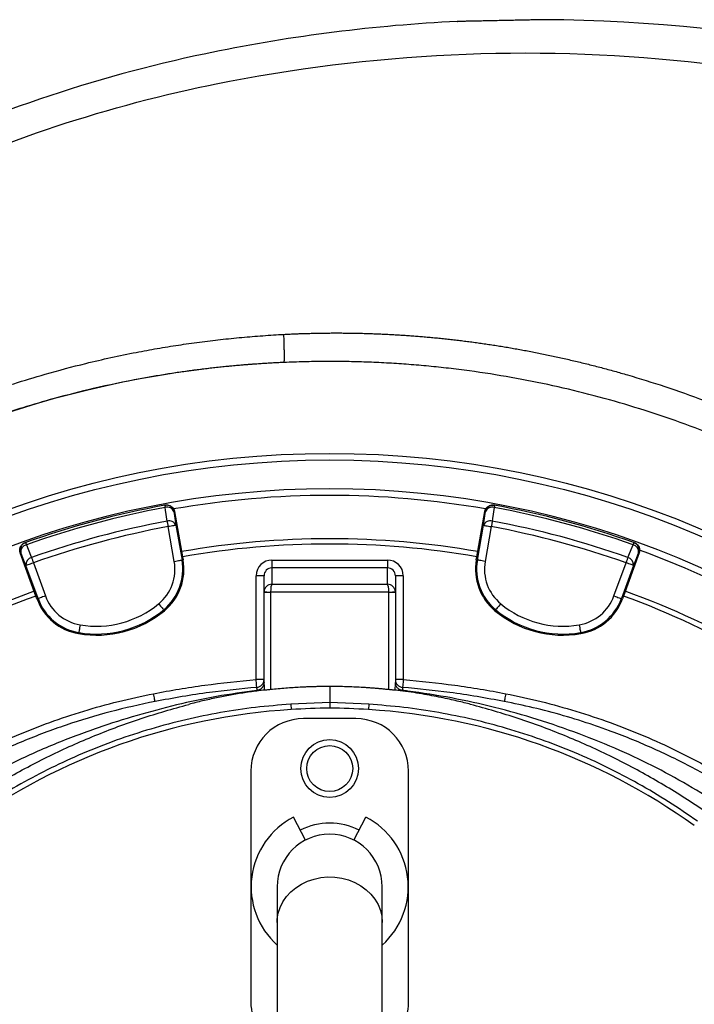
# Model space of a CAD drawing. Header units: millimetres. Extents: x 2299 to 4493, y 1100 to 5770.
# Tile 23 of 25: x 2983 to 3496, y 5020 to 5770. Entities that reach past the tile are written whole.
import ezdxf

# ---------------------------------------------------------------- set-up
doc = ezdxf.new("R2010")
doc.units = ezdxf.units.MM
doc.header["$LTSCALE"] = 2

msp = doc.modelspace()

# ---------------------------------------------------------------- linework, layer by layer
at = {"color": 7, "linetype": 'Continuous', "lineweight": 25}
for p, q in [((3315.5, 5768.79), (3315.76, 5768.79)), ((3093.42, 5400.5), (3092.95, 5400.42)), ((3344.06, 5400.42), (3343.59, 5400.5)), ((3100.42, 5395.64), (3099.94, 5395.56)), ((3100.42, 5395.64), (3106.49, 5361.19)), ((3330.52, 5361.19), (3336.59, 5395.64)), ((3337.06, 5395.56), (3336.59, 5395.64)), ((3100.16, 5357.67), (3095.5, 5384.12)), ((3101.4, 5385.16), (3106.07, 5358.71)), ((3330.94, 5358.71), (3335.6, 5385.16)), ((3341.51, 5384.12), (3336.84, 5357.67)), ((2986.98, 5372.02), (2986.53, 5371.86)), ((3450.48, 5371.86), (3450.03, 5372.02)), ((2983.35, 5364.32), (2982.9, 5364.16)), ((2994.86, 5331.28), (2982.9, 5364.16)), ((3106.49, 5361.19), (3106.9, 5358.86)), ((3330.1, 5358.86), (3330.52, 5361.19)), ((3454.11, 5364.16), (3442.14, 5331.28)), ((3454.11, 5364.16), (3453.66, 5364.32)), ((2996.47, 5329.34), (2987.28, 5354.59)), ((2992.92, 5356.64), (3002.1, 5331.39)), ((3106.9, 5358.86), (3106.07, 5358.71)), ((3174.5, 5358.7), (3174.5, 5352.71)), ((3174.5, 5358.7), (3262.5, 5358.7)), ((3262.5, 5358.7), (3262.5, 5352.71)), ((3330.1, 5358.86), (3330.94, 5358.71)), ((3434.9, 5331.39), (3444.09, 5356.64)), ((3449.72, 5354.59), (3440.54, 5329.34)), ((3168.5, 5346.68), (3162.5, 5346.68)), ((3162.5, 5267.67), (3162.5, 5346.68)), ((3168.5, 5334.16), (3168.5, 5346.68)), ((3174.5, 5352.71), (3174.5, 5340.2)), ((3262.5, 5352.71), (3174.5, 5352.71)), ((3262.5, 5340.2), (3262.5, 5352.71)), ((3268.5, 5346.68), (3268.5, 5334.16)), ((3274.5, 5346.68), (3268.5, 5346.68)), ((3274.5, 5346.68), (3274.5, 5267.67)), ((3174.5, 5340.2), (3262.5, 5340.2)), ((2995.68, 5329.05), (2994.86, 5331.28)), ((3168.5, 5263.54), (3168.5, 5334.16)), ((3168.5, 5334.16), (3173.5, 5334.16)), ((3263.5, 5334.21), (3173.5, 5334.21)), ((3173.5, 5334.16), (3173.5, 5259.99)), ((3263.5, 5259.99), (3263.5, 5334.16)), ((3263.5, 5334.16), (3268.5, 5334.16)), ((3268.5, 5334.16), (3268.5, 5263.54)), ((3442.14, 5331.28), (3441.33, 5329.05)), ((2995.68, 5329.05), (2996.47, 5329.34)), ((3441.33, 5329.05), (3440.54, 5329.34)), ((3092.67, 5320.12), (3092.13, 5320.78)), ((3344.34, 5320.12), (3344.87, 5320.78)), ((3027.37, 5302.63), (3027.51, 5303.46)), ((3409.64, 5302.63), (3409.5, 5303.46)), ((3168.5, 5267.67), (3162.5, 5267.67)), ((3274.5, 5267.67), (3268.5, 5267.67)), ((3168.5, 5259.63), (3168.61, 5259.64)), ((3218.5, 5262.37), (3218.5, 5250.09)), ((3268.5, 5259.63), (3268.39, 5259.64)), ((3218.5, 5250.09), (3188.82, 5248.87)), ((3188.82, 5248.87), (3189.07, 5244.81)), ((3218.5, 5250.09), (3218.5, 5245.9)), ((3248.19, 5248.87), (3218.5, 5250.09)), ((3248.19, 5248.87), (3247.94, 5244.81)), ((3238.5, 5237.9), (3198.5, 5237.9)), ((3158.5, 5197.9), (3158.5, 5021.9)), ((3278.5, 5021.9), (3278.5, 5197.9)), ((3200.03, 5145.38), (3190.89, 5162.94)), ((3236.97, 5145.38), (3246.12, 5162.94)), ((3178.5, 5109.9), (3178.5, 5082.77)), ((3258.5, 5082.77), (3258.5, 5109.9)), ((3178.5, 5082.77), (3178.5, 4826.77)), ((3258.5, 4826.77), (3258.5, 5082.77))]:
    msp.add_line(p, q, dxfattribs=at)
at = {"color": 7, "linetype": 'Continuous', "lineweight": 25, "flags": 128}
for points in [[(3092.95, 5400.42), (3092.96, 5400.39), (3092.97, 5400.3), (3093, 5400.16), (3093.03, 5399.97), (3093.08, 5399.72), (3093.13, 5399.42), (3093.2, 5399.08), (3093.27, 5398.69)], [(3094.73, 5388.29), (3093.55, 5396.7), (3093.27, 5398.69)], [(3343.74, 5398.69), (3342.56, 5390.28), (3342.28, 5388.29)], [(3344.06, 5400.42), (3344.05, 5400.39), (3344.04, 5400.3), (3344.01, 5400.16), (3343.97, 5399.97), (3343.93, 5399.72), (3343.87, 5399.42), (3343.81, 5399.08), (3343.74, 5398.69)], [(3099.94, 5395.56), (3100.66, 5390.47), (3101.4, 5385.16)], [(3335.6, 5385.16), (3336.35, 5390.47), (3337.06, 5395.56)], [(3094.73, 5388.29), (3094.81, 5387.87), (3094.89, 5387.4), (3094.98, 5386.9), (3095.08, 5386.38), (3095.18, 5385.84), (3095.29, 5385.27), (3095.39, 5384.7), (3095.5, 5384.12)], [(3101.4, 5385.16), (3101.26, 5385.14), (3100.9, 5385.08), (3100.34, 5384.98), (3099.6, 5384.85), (3098.72, 5384.69), (3097.71, 5384.51), (3096.63, 5384.32), (3095.5, 5384.12)], [(3335.6, 5385.16), (3335.75, 5385.14), (3336.11, 5385.08), (3336.67, 5384.98), (3337.4, 5384.85), (3338.29, 5384.69), (3339.29, 5384.51), (3340.38, 5384.32), (3341.51, 5384.12)], [(3342.28, 5388.29), (3342.2, 5387.87), (3342.11, 5387.4), (3342.02, 5386.9), (3341.93, 5386.38), (3341.82, 5385.84), (3341.72, 5385.27), (3341.61, 5384.7), (3341.51, 5384.12)], [(2986.98, 5372.02), (2986.99, 5371.99), (2987.02, 5371.91), (2987.06, 5371.78), (2987.13, 5371.59), (2987.22, 5371.35), (2987.32, 5371.07), (2987.43, 5370.74), (2987.57, 5370.37)], [(2987.57, 5370.37), (2990.75, 5362.49), (2991.5, 5360.64)], [(3445.51, 5360.64), (3448.69, 5368.51), (3449.44, 5370.37)], [(3450.03, 5372.02), (3450.02, 5371.99), (3449.99, 5371.91), (3449.94, 5371.78), (3449.88, 5371.59), (3449.79, 5371.35), (3449.69, 5371.07), (3449.57, 5370.74), (3449.44, 5370.37)], [(2987.28, 5354.59), (2985.27, 5359.56), (2983.35, 5364.32)], [(3453.66, 5364.32), (3451.73, 5359.56), (3449.72, 5354.59)], [(2987.28, 5354.59), (2987.42, 5354.64), (2987.77, 5354.76), (2988.3, 5354.96), (2989, 5355.21), (2989.85, 5355.52), (2990.8, 5355.87), (2991.84, 5356.24), (2992.92, 5356.64)], [(2991.5, 5360.64), (2991.65, 5360.22), (2991.8, 5359.78), (2991.97, 5359.3), (2992.15, 5358.8), (2992.34, 5358.28), (2992.53, 5357.74), (2992.72, 5357.19), (2992.92, 5356.64)], [(3100.16, 5357.67), (3101.29, 5357.87), (3102.38, 5358.06), (3103.38, 5358.24), (3104.27, 5358.39), (3105, 5358.52), (3105.56, 5358.62), (3105.92, 5358.68), (3106.07, 5358.71)], [(3336.84, 5357.67), (3335.71, 5357.87), (3334.63, 5358.06), (3333.62, 5358.24), (3332.74, 5358.39), (3332, 5358.52), (3331.44, 5358.62), (3331.08, 5358.68), (3330.94, 5358.71)], [(3445.51, 5360.64), (3445.36, 5360.22), (3445.2, 5359.78), (3445.03, 5359.3), (3444.86, 5358.8), (3444.67, 5358.28), (3444.48, 5357.74), (3444.29, 5357.19), (3444.09, 5356.64)], [(3449.72, 5354.59), (3449.58, 5354.64), (3449.24, 5354.76), (3448.71, 5354.96), (3448.01, 5355.21), (3447.16, 5355.52), (3446.2, 5355.87), (3445.17, 5356.24), (3444.09, 5356.64)], [(3002.1, 5331.39), (3001.03, 5331), (2999.99, 5330.63), (2999.03, 5330.28), (2998.19, 5329.97), (2997.49, 5329.71), (2996.95, 5329.52), (2996.61, 5329.39), (2996.47, 5329.34)], [(3168.51, 5334.47), (3168.61, 5334.46), (3168.9, 5334.45), (3169.36, 5334.42), (3169.98, 5334.39), (3170.73, 5334.35), (3171.6, 5334.31), (3172.53, 5334.26), (3173.5, 5334.21)], [(3263.5, 5334.21), (3264.47, 5334.26), (3265.41, 5334.31), (3266.27, 5334.35), (3267.03, 5334.39), (3267.65, 5334.42), (3268.11, 5334.45), (3268.4, 5334.46), (3268.5, 5334.47)], [(3434.9, 5331.39), (3435.98, 5331), (3437.01, 5330.63), (3437.97, 5330.28), (3438.82, 5329.97), (3439.52, 5329.71), (3440.05, 5329.52), (3440.4, 5329.39), (3440.54, 5329.34)], [(3088.31, 5325.39), (3089.04, 5324.51), (3089.74, 5323.66), (3090.39, 5322.88), (3090.96, 5322.18), (3091.44, 5321.61), (3091.8, 5321.17), (3092.04, 5320.89), (3092.13, 5320.78)], [(3348.7, 5325.39), (3347.97, 5324.51), (3347.27, 5323.66), (3346.62, 5322.88), (3346.04, 5322.18), (3345.57, 5321.61), (3345.2, 5321.17), (3344.97, 5320.89), (3344.87, 5320.78)], [(3028.51, 5309.37), (3028.32, 5308.24), (3028.14, 5307.16), (3027.96, 5306.15), (3027.81, 5305.26), (3027.69, 5304.53), (3027.59, 5303.97), (3027.53, 5303.61), (3027.51, 5303.46)], [(3408.49, 5309.37), (3408.69, 5308.24), (3408.87, 5307.16), (3409.04, 5306.15), (3409.19, 5305.26), (3409.32, 5304.53), (3409.41, 5303.97), (3409.47, 5303.61), (3409.5, 5303.46)], [(3162.99, 5261.69), (3162.98, 5261.82), (3162.95, 5262.16), (3162.91, 5262.72), (3162.85, 5263.46), (3162.77, 5264.37), (3162.69, 5265.4), (3162.6, 5266.51), (3162.5, 5267.67)], [(3274.5, 5267.67), (3274.41, 5266.51), (3274.32, 5265.4), (3274.23, 5264.37), (3274.16, 5263.46), (3274.1, 5262.72), (3274.05, 5262.16), (3274.03, 5261.82), (3274.02, 5261.69)], [(3085.6, 5251.02), (3085.57, 5251.16), (3085.5, 5251.52), (3085.4, 5252.08), (3085.25, 5252.81), (3085.08, 5253.69), (3084.88, 5254.69), (3084.67, 5255.78), (3084.45, 5256.9)], [(3352.55, 5256.9), (3352.33, 5255.78), (3352.12, 5254.69), (3351.93, 5253.69), (3351.75, 5252.81), (3351.61, 5252.08), (3351.5, 5251.52), (3351.43, 5251.16), (3351.41, 5251.02)]]:
    msp.add_lwpolyline(points, dxfattribs=at)
at = {"color": 8, "linetype": 'Continuous', "lineweight": 25, "flags": 128}
msp.add_lwpolyline([(3178.5, 5082.77), (3178.59, 5085.08), (3179.3, 5089.66), (3180.72, 5094.11), (3182.8, 5098.36), (3185.53, 5102.34), (3188.84, 5105.96), (3192.68, 5109.17), (3196.98, 5111.91), (3201.67, 5114.13), (3206.65, 5115.79), (3211.85, 5116.86), (3217.17, 5117.33), (3222.51, 5117.17), (3227.78, 5116.4), (3232.88, 5115.04), (3237.73, 5113.09), (3242.23, 5110.61), (3246.31, 5107.62), (3249.9, 5104.2), (3252.92, 5100.39), (3255.33, 5096.27), (3257.08, 5091.91), (3258.15, 5087.38), (3258.5, 5082.77)], dxfattribs=at)
at = {"color": 7, "linetype": 'Continuous', "lineweight": 25}
for centre, radius in [((3218.5, 4719.9), 720), ((3218.5, 4719.9), 715), ((3218.5, 5199.9), 22), ((3218.5, 5199.9), 17.5)]:
    msp.add_circle(centre, radius, dxfattribs=at)
for centre, radius, start, end in [((3218.5, 4719.9), 790, 92.51549, 281.40126), ((3218.5, 4719.9), 693, 1.57108, 178.42892), ((3218.5, 4719.9), 688, 80.06294, 99.94459), ((3218.5, 4719.9), 692, 100.45336, 109.54664), ((3218.5, 4719.9), 690.24, 100.45336, 109.54664), ((3094.04, 5394.52), 6, 9.983, 100.43584), ((3094.85, 5393.39), 5.53, 23.09677, 106.64457), ((3342.97, 5394.52), 6, 79.56416, 170.017), ((3342.15, 5393.39), 5.53, 73.35543, 156.90323), ((3218.5, 4719.9), 690.24, 70.45336, 79.54664), ((3218.5, 4719.9), 692, 70.45336, 79.54664), ((3218.5, 4719.9), 679.76, 100.49145, 109.50855), ((3218.5, 4719.9), 675.51, 100.49145, 109.50855), ((3096.31, 5382.99), 5.53, 23.10252, 106.66381), ((3340.69, 5382.99), 5.53, 73.33619, 156.89748), ((3218.5, 4719.9), 675.51, 70.49145, 79.50855), ((3218.5, 4719.9), 679.76, 70.49145, 79.50855), ((2988.99, 5366.37), 6, 109.56418, 200.0172), ((2988.84, 5364.98), 5.53, 103.35613, 186.90284), ((3218.5, 4719.9), 655, 80.09164, 99.90836), ((3218.5, 4719.9), 651, 80.0922, 99.9078), ((3448.16, 5364.98), 5.53, 353.09716, 76.64387), ((3448.02, 5366.37), 6, 339.9828, 70.43582), ((3218.5, 4719.9), 688, 50.06364, 69.94386), ((2992.78, 5355.25), 5.53, 103.33634, 186.89729), ((3066.48, 5351.73), 34.21, 309.65135, 10), ((3066.48, 5351.73), 40.2, 309.65135, 10), ((3066.48, 5351.73), 41.05, 309.65135, 10), ((3370.53, 5351.73), 41.05, 170, 230.34865), ((3370.53, 5351.73), 40.2, 170, 230.34865), ((3370.53, 5351.73), 34.21, 170, 230.34865), ((3444.23, 5355.25), 5.53, 353.10271, 76.66366), ((3218.5, 4719.9), 655, 110.09164, 129.90836), ((3218.5, 4719.9), 651, 110.0922, 129.9078), ((3034.25, 5343.09), 34.21, 200, 260.34865), ((3402.76, 5343.09), 34.21, 279.65135, 340), ((3218.5, 4719.9), 651, 50.0922, 69.9078), ((3218.5, 4719.9), 655, 50.09164, 69.90836), ((3034.25, 5343.09), 41.05, 200, 260.34865), ((3034.25, 5343.09), 40.2, 200, 260.34865), ((3040.95, 5382.53), 74.21, 260.34865, 309.65135), ((3396.05, 5382.53), 74.21, 230.34865, 279.65135), ((3402.76, 5343.09), 40.2, 279.65135, 340), ((3402.76, 5343.09), 41.05, 279.65135, 340), ((3040.95, 5382.53), 81.05, 260.34865, 309.65135), ((3040.95, 5382.53), 80.2, 260.34865, 309.65135), ((3396.05, 5382.53), 81.05, 230.34865, 279.65135), ((3396.05, 5382.53), 80.2, 230.34865, 279.65135), ((3162.5, 5267.67), 6, 274.65055, 359.99918), ((3274.5, 5267.67), 6, 180.00082, 265.34945), ((3218.5, 4769.72), 476, 93.54499, 125.67115), ((3225.92, 4649.95), 596, 90.71332, 93.54499), ((3211.08, 4649.95), 596, 86.45501, 89.28668), ((3218.5, 4769.72), 476, 54.32885, 86.45501), ((3198.5, 5197.9), 40, 90, 180), ((3238.5, 5197.9), 40, 0, 90), ((3218.5, 5109.9), 59.8, 117.5, 228.01719), ((3218.5, 5109.9), 59.8, 311.98281, 62.5), ((3218.5, 5109.9), 48.49, 62.5, 117.5), ((3218.5, 5109.9), 40, 0, 180), ((3198.5, 5021.9), 40, 180, 240), ((3238.5, 5021.9), 40, 300, 0)]:
    msp.add_arc(centre, radius, start, end, dxfattribs=at)
for centre, major_axis, ratio, start_param, end_param in [((3174.5, 5346.68), (0, -12.02), 0.99863, 3.141593, 4.712389), ((3262.5, 5346.68), (0, 12.02), 0.99863, 4.712389, 6.283185), ((3174.5, 5346.68), (0, 6.02), 0.995902, 0, 1.570796), ((3262.5, 5346.68), (0, 6.02), 0.995902, 4.712389, 6.283185), ((3174.5, 5334.21), (4.57, 3.92), 0.991203, 0.865501, 2.383938), ((3174.5, 5334.21), (0.05, 6), 0.166425, 0.053853, 1.572289), ((3262.5, 5334.21), (-0.05, 6), 0.166425, 4.710896, 6.229332), ((3262.5, 5334.21), (4.57, -3.92), 0.991203, 0.757655, 2.276092), ((3174.5, 5334.16), (6, 0), 0.999087, 3.089233, 3.141593), ((3174.5, 5334.16), (0, -1), 0.99863, 4.660029, 4.712389), ((3262.5, 5334.16), (0, 1), 0.99863, 4.712389, 4.764749), ((3262.5, 5334.16), (6, 0), 0.999087, 0, 0.05236), ((3173.5, 5263.54), (0, 18.66), 0.267949, 1.570796, 1.780946), ((3263.5, 5263.54), (0, 18.66), 0.267949, 4.502255, 4.712389)]:
    msp.add_ellipse(centre, major_axis=major_axis, ratio=ratio, start_param=start_param, end_param=end_param, dxfattribs=at)
for points, knots in [([(3315.5, 5768.79), (3253.02, 5765.78), (3189.02, 5757.76), (3125.67, 5744.62), (3038.37, 5726.32), (2945.53, 5694.66), (2858.17, 5650.85), (2705.77, 5571.71), (2582.12, 5461.8), (2490.85, 5326.8), (2405.44, 5199.88), (2353.56, 5055.45), (2338.51, 4905.43)], [0.1649655, 0.1649655, 0.1649655, 0.1649655, 0.1986917, 0.1995454, 0.1995454, 0.246352, 0.2517844, 0.2517844, 0.3381108, 0.3388674, 0.3388674, 0.4198531, 0.4198531, 0.4198531, 0.4198531]), ([(2610.73, 4209.72), (2555.44, 4261.45), (2507.71, 4321.15), (2459.49, 4403.52), (2386.26, 4538.93), (2351.5, 4690.94), (2353.91, 4841.36), (2361.16, 5014.35), (2418.15, 5180.97), (2507.26, 5313.11), (2596.61, 5445), (2717.53, 5552.24), (2866.5, 5629.32), (2951.89, 5671.98), (3042.58, 5702.76), (3127.86, 5720.43), (3367.96, 5769.7), (3617.31, 5743.45), (3877.69, 5630.26), (4050.17, 5541.05), (4188.24, 5401.34), (4293, 5223.06), (4411.94, 4986.85), (4452.84, 4721.5), (4428.92, 4510.8), (4403.43, 4291.55), (4317.17, 4083.88), (4186.18, 3902.75), (4122.77, 3815.43), (4051.52, 3736.18), (3963.53, 3673.29), (3897.11, 3626.13), (3829.68, 3583.77), (3767.55, 3542.46)], [0.0252628, 0.0252628, 0.0252628, 0.0252628, 0.0669602, 0.0669602, 0.077375, 0.1511711, 0.1511711, 0.159594, 0.2459512, 0.2459512, 0.2467078, 0.3330342, 0.3330342, 0.3384666, 0.3852732, 0.3852732, 0.3861269, 0.5194248, 0.5194248, 0.5419953, 0.6264312, 0.6264312, 0.6556654, 0.7722824, 0.7722824, 0.7734671, 0.8949333, 0.8960231, 0.8960231, 0.9540844, 0.9540844, 0.9568991, 1, 1, 1, 1]), ([(3381.5, 5770.18), (3381.42, 5770.17), (3381.24, 5770.17), (3379.8, 5770.14), (3377.52, 5770.09), (3374.43, 5770.02), (3370.57, 5769.93), (3366.13, 5769.84), (3361.14, 5769.73), (3355.84, 5769.62), (3350.28, 5769.5), (3344.72, 5769.38), (3339.22, 5769.27), (3334.03, 5769.16), (3329.21, 5769.07), (3324.97, 5768.98), (3321.37, 5768.91), (3318.56, 5768.85), (3316.6, 5768.81), (3315.64, 5768.79), (3315.54, 5768.79), (3315.5, 5768.79)], [0, 0, 0, 0, 0.052909, 0.107353, 0.160263, 0.214707, 0.267623, 0.322073, 0.375001, 0.429464, 0.482403, 0.536876, 0.589819, 0.644297, 0.697235, 0.75171, 0.804639, 0.859105, 0.912024, 0.966478, 1, 1, 1, 1]), ([(3802.63, 3467.25), (3862.08, 3521.44), (3926.66, 3577.54), (3992.92, 3632.22), (4080.91, 3704.59), (4156.19, 3783.5), (4222.41, 3872.21), (4359.16, 4056.3), (4445.02, 4275.61), (4469.58, 4503.79), (4492.6, 4723.05), (4449.94, 4996.07), (4325.57, 5238.04), (4216.16, 5420.48), (4072.61, 5563.25), (3894.89, 5654.19), (3705.34, 5735.77), (3543.89, 5769.19), (3381.5, 5770.18)], [0.4317293, 0.4317293, 0.4317293, 0.4317293, 0.4748302, 0.4776449, 0.4776449, 0.5357062, 0.5357062, 0.5367961, 0.6582623, 0.6594469, 0.6594469, 0.7760639, 0.8052981, 0.8052981, 0.889734, 0.9123045, 0.9123045, 1, 1, 1, 1]), ([(2610.73, 4209.72), (2610.54, 4209.95), (2610.16, 4210.4), (2609.56, 4211.11), (2608.95, 4211.84), (2608.32, 4212.59), (2607.66, 4213.37), (2606.99, 4214.18), (2606.29, 4215.01), (2605.58, 4215.86), (2604.85, 4216.75), (2604.09, 4217.65), (2603.32, 4218.59), (2602.53, 4219.55), (2601.72, 4220.53), (2600.89, 4221.54), (2600.04, 4222.58), (2599.17, 4223.64), (2598.29, 4224.73), (2597.38, 4225.85), (2596.46, 4226.99), (2595.52, 4228.16), (2594.56, 4229.36), (2593.58, 4230.58), (2592.59, 4231.83), (2591.58, 4233.1), (2590.55, 4234.41), (2589.5, 4235.74), (2588.44, 4237.09), (2587.36, 4238.48), (2586.26, 4239.89), (2585.15, 4241.33), (2584.02, 4242.8), (2582.87, 4244.29), (2581.71, 4245.82), (2580.53, 4247.37), (2577.34, 4251.6), (2571.99, 4258.81), (2564.42, 4269.36), (2556.5, 4280.79), (2546.74, 4295.42), (2535.12, 4313.78), (2521.77, 4336.44), (2508.15, 4361.49), (2495.64, 4386.69), (2484.26, 4411.81), (2473.99, 4436.59), (2463.99, 4463.26), (2452.09, 4498.96), (2439.64, 4544.2), (2429.5, 4594.37), (2423, 4641.56), (2419.38, 4685.15), (2418.16, 4729.76), (2419.49, 4775.29), (2422.9, 4814.07), (2427.11, 4845.79), (2431.13, 4870.23), (2435.91, 4894.59), (2441.45, 4918.83), (2447.76, 4942.96), (2454.83, 4966.94), (2462.66, 4990.75), (2471.27, 5014.38), (2482.88, 5043.4), (2498.15, 5077.27), (2517.83, 5115.3), (2538.61, 5150.72), (2561.18, 5185.14), (2586.58, 5219.91), (2612.64, 5251.55), (2637.34, 5278.75), (2658.67, 5300.47), (2679.76, 5320.43), (2700.51, 5338.72), (2720.82, 5355.45), (2740.6, 5370.72), (2764.29, 5387.88), (2792.15, 5406.47), (2824.48, 5425.86), (2854.46, 5442.02), (2882.26, 5455.6), (2906.97, 5466.63), (2929.19, 5475.65), (2946.95, 5482.34), (2962.61, 5487.89), (2980.27, 5493.75), (3004.07, 5500.97), (3035.1, 5509.23), (3061.01, 5514.92), (3079.21, 5518.36), (3087.24, 5519.79), (3095.27, 5521.14), (3103.31, 5522.4), (3111.35, 5523.59), (3119.39, 5524.69), (3127.43, 5525.7), (3135.48, 5526.64), (3143.53, 5527.48), (3151.57, 5528.25), (3159.6, 5528.94), (3167.62, 5529.56), (3175.63, 5530.11), (3180.96, 5530.41), (3183.63, 5530.56)], [0, 0, 0, 0, 0.000616, 0.001245, 0.001889, 0.002548, 0.003221, 0.003909, 0.004612, 0.005331, 0.006064, 0.006813, 0.007577, 0.008357, 0.009152, 0.009964, 0.010791, 0.011633, 0.012492, 0.013367, 0.014258, 0.015165, 0.016088, 0.017028, 0.017983, 0.018956, 0.019944, 0.020949, 0.02197, 0.023008, 0.024062, 0.025133, 0.026221, 0.027325, 0.028445, 0.029583, 0.030737, 0.037726, 0.045201, 0.053164, 0.061618, 0.075294, 0.090162, 0.106227, 0.123496, 0.137609, 0.152655, 0.168616, 0.18548, 0.215851, 0.247294, 0.271225, 0.295616, 0.320483, 0.345852, 0.371755, 0.385527, 0.399321, 0.413141, 0.42699, 0.44087, 0.454786, 0.46874, 0.482734, 0.496773, 0.520922, 0.544729, 0.568217, 0.589431, 0.613381, 0.640039, 0.657756, 0.674672, 0.690806, 0.706177, 0.720798, 0.734684, 0.747847, 0.76958, 0.790516, 0.810679, 0.826359, 0.842085, 0.855791, 0.866328, 0.873719, 0.883497, 0.897337, 0.915192, 0.937004, 0.94154, 0.946071, 0.950596, 0.955117, 0.959633, 0.964144, 0.968651, 0.973153, 0.97765, 0.982141, 0.986621, 0.991091, 0.99555, 1, 1, 1, 1]), ([(3183.63, 5530.56), (3184.93, 5530.63), (3187.53, 5530.76), (3191.45, 5530.93), (3195.4, 5531.08), (3199.37, 5531.22), (3203.36, 5531.33), (3207.38, 5531.43), (3211.42, 5531.5), (3215.49, 5531.56), (3219.58, 5531.59), (3223.7, 5531.6), (3227.84, 5531.59), (3232, 5531.56), (3236.19, 5531.5), (3240.4, 5531.42), (3244.63, 5531.32), (3248.88, 5531.19), (3253.16, 5531.04), (3257.46, 5530.86), (3261.78, 5530.66), (3266.13, 5530.44), (3270.49, 5530.19), (3274.88, 5529.91), (3279.29, 5529.61), (3283.72, 5529.28), (3288.17, 5528.92), (3292.65, 5528.54), (3297.14, 5528.12), (3301.65, 5527.68), (3306.18, 5527.21), (3310.74, 5526.72), (3315.31, 5526.19), (3319.9, 5525.63), (3324.51, 5525.05), (3329.14, 5524.43), (3333.79, 5523.78), (3338.46, 5523.1), (3343.14, 5522.39), (3347.85, 5521.65), (3352.57, 5520.88), (3357.31, 5520.07), (3362.06, 5519.23), (3366.83, 5518.36), (3371.62, 5517.46), (3376.43, 5516.52), (3381.25, 5515.55), (3386.09, 5514.54), (3390.94, 5513.5), (3395.81, 5512.42), (3400.69, 5511.31), (3405.59, 5510.16), (3410.5, 5508.98), (3415.43, 5507.75), (3420.37, 5506.5), (3425.33, 5505.2), (3430.29, 5503.87), (3435.27, 5502.5), (3440.27, 5501.1), (3453.08, 5497.4), (3474.37, 5490.76), (3504.63, 5480.07), (3536.73, 5467.3), (3561.63, 5456.18), (3578.91, 5447.9), (3588.08, 5443.37), (3597.2, 5438.74), (3606.25, 5434.01), (3615.25, 5429.19), (3624.17, 5424.27), (3633.04, 5419.25), (3641.84, 5414.15), (3650.58, 5408.95), (3659.25, 5403.66), (3667.86, 5398.28), (3676.4, 5392.83), (3682.01, 5389.08), (3684.81, 5387.21)], [0, 0, 0, 0, 0.007356, 0.014758, 0.022205, 0.029698, 0.037236, 0.044819, 0.052448, 0.060121, 0.06784, 0.075603, 0.083411, 0.091263, 0.09916, 0.107102, 0.115087, 0.123117, 0.131191, 0.139309, 0.147471, 0.155676, 0.163926, 0.172218, 0.180555, 0.188935, 0.197358, 0.205824, 0.214334, 0.222887, 0.231482, 0.240121, 0.248803, 0.257527, 0.266295, 0.275105, 0.283957, 0.292853, 0.301791, 0.310771, 0.319794, 0.328859, 0.337967, 0.347117, 0.356309, 0.365543, 0.37482, 0.384139, 0.3935, 0.402903, 0.412349, 0.421836, 0.431366, 0.440938, 0.450552, 0.460207, 0.469905, 0.479645, 0.489427, 0.499252, 0.555076, 0.615572, 0.680701, 0.750437, 0.769751, 0.789042, 0.808314, 0.827565, 0.846798, 0.866012, 0.885209, 0.904389, 0.923553, 0.942701, 0.961835, 0.980944, 1, 1, 1, 1]), ([(3183.83, 5509.14), (3183.87, 5509.16), (3183.9, 5509.3), (3183.95, 5509.83), (3183.98, 5510.23), (3184.01, 5511.31), (3184.02, 5512), (3184.03, 5513.64), (3184.03, 5514.59), (3184.01, 5516.7), (3183.99, 5517.87), (3183.94, 5520.31), (3183.91, 5521.6), (3183.84, 5524.2), (3183.8, 5525.52), (3183.72, 5528.09), (3183.67, 5529.35), (3183.63, 5530.56)], [0, 0, 0, 0, 0.125, 0.125, 0.25, 0.25, 0.375, 0.375, 0.5, 0.5, 0.625, 0.625, 0.75, 0.75, 0.875, 0.875, 1, 1, 1, 1]), ([(3183.83, 5509.14), (3182.5, 5509.08), (3179.81, 5508.96), (3175.74, 5508.75), (3171.59, 5508.52), (3167.38, 5508.26), (3163.1, 5507.97), (3158.74, 5507.66), (3154.32, 5507.31), (3149.82, 5506.94), (3145.26, 5506.53), (3140.62, 5506.09), (3135.92, 5505.61), (3131.15, 5505.1), (3126.31, 5504.55), (3121.4, 5503.96), (3116.42, 5503.33), (3111.38, 5502.66), (3106.27, 5501.94), (3101.09, 5501.19), (3095.84, 5500.38), (3090.53, 5499.53), (3085.15, 5498.64), (3079.71, 5497.69), (3064.08, 5494.85), (3040.31, 5489.88), (3010.54, 5482.32), (2986.67, 5475.36), (2954.19, 5464.9), (2912.37, 5449.12), (2861.13, 5425.42), (2813.5, 5399.19), (2765.4, 5368.3), (2717.15, 5332.02), (2669.38, 5289.59), (2625.85, 5244.21), (2591.37, 5202.07), (2564.43, 5164.51), (2543.64, 5132.35), (2524.56, 5099.44), (2507.19, 5065.89), (2487.93, 5023.91), (2468.31, 4972.79), (2450.11, 4911.01), (2437.26, 4849.02), (2430.39, 4794.2), (2427.53, 4748.38), (2427.03, 4709.82), (2428.36, 4671.91), (2431.44, 4634.74), (2437.03, 4591.71), (2446.14, 4543.7), (2457.99, 4498.59), (2469.36, 4463.03), (2478.99, 4436.36), (2488.9, 4411.62), (2499.92, 4386.48), (2512.09, 4361.18), (2525.37, 4335.99), (2538.4, 4313.22), (2549.74, 4294.75), (2559.28, 4280.01), (2567.05, 4268.47), (2574.47, 4257.83), (2580, 4250.16), (2583.7, 4245.12), (2585.7, 4242.42), (2587.65, 4239.81), (2589.55, 4237.29), (2591.4, 4234.85), (2593.2, 4232.5), (2594.95, 4230.23), (2596.64, 4228.04), (2598.28, 4225.94), (2599.86, 4223.92), (2601.39, 4221.99), (2602.86, 4220.14), (2604.27, 4218.36), (2605.63, 4216.67), (2606.93, 4215.06), (2608.16, 4213.53), (2609.34, 4212.07), (2610.46, 4210.7), (2611.52, 4209.4), (2612.19, 4208.58), (2612.52, 4208.18)], [0, 0, 0, 0, 0.002252, 0.004546, 0.00688, 0.009254, 0.011669, 0.014125, 0.016622, 0.019159, 0.021737, 0.024355, 0.027015, 0.029715, 0.032455, 0.035236, 0.038058, 0.040921, 0.043824, 0.046768, 0.049753, 0.052778, 0.055845, 0.058951, 0.062099, 0.082654, 0.099924, 0.113908, 0.124606, 0.157516, 0.189255, 0.219823, 0.249219, 0.285699, 0.321621, 0.356985, 0.39179, 0.413492, 0.435053, 0.456471, 0.477746, 0.49888, 0.534542, 0.570227, 0.607711, 0.64155, 0.663673, 0.685452, 0.706885, 0.727975, 0.748721, 0.780544, 0.810965, 0.828035, 0.844156, 0.859327, 0.873549, 0.891096, 0.907414, 0.922507, 0.936383, 0.945022, 0.953164, 0.960811, 0.96797, 0.970043, 0.972064, 0.974034, 0.975953, 0.977821, 0.979638, 0.981405, 0.983122, 0.984789, 0.986407, 0.987976, 0.989497, 0.99097, 0.992396, 0.993775, 0.995108, 0.996396, 0.99764, 0.998841, 1, 1, 1, 1]), ([(3671.25, 5367.29), (3670.24, 5368), (3668.22, 5369.41), (3665.17, 5371.51), (3662.12, 5373.59), (3659.06, 5375.66), (3655.99, 5377.71), (3652.91, 5379.75), (3649.82, 5381.77), (3646.72, 5383.78), (3643.62, 5385.78), (3640.5, 5387.75), (3637.38, 5389.72), (3634.25, 5391.67), (3631.1, 5393.6), (3627.96, 5395.52), (3624.8, 5397.42), (3621.63, 5399.31), (3618.45, 5401.19), (3615.27, 5403.05), (3612.08, 5404.89), (3608.88, 5406.72), (3605.66, 5408.54), (3602.45, 5410.34), (3599.22, 5412.12), (3595.98, 5413.89), (3592.74, 5415.65), (3589.48, 5417.39), (3586.22, 5419.11), (3582.95, 5420.82), (3579.67, 5422.52), (3576.38, 5424.2), (3573.08, 5425.86), (3569.78, 5427.51), (3566.46, 5429.15), (3563.14, 5430.77), (3551.21, 5436.52), (3530.48, 5445.94), (3500.55, 5458.08), (3470.15, 5468.99), (3439.31, 5478.65), (3408.1, 5487.04), (3376.59, 5494.15), (3344.82, 5499.96), (3320.98, 5503.32), (3305.24, 5505.14), (3297.67, 5505.94), (3290.1, 5506.66), (3282.53, 5507.32), (3274.95, 5507.9), (3267.37, 5508.4), (3259.79, 5508.84), (3252.21, 5509.2), (3244.62, 5509.49), (3237.03, 5509.7), (3229.44, 5509.84), (3221.84, 5509.91), (3214.25, 5509.9), (3206.65, 5509.83), (3199.04, 5509.67), (3191.44, 5509.45), (3186.37, 5509.24), (3183.83, 5509.14)], [0, 0, 0, 0, 0.007158, 0.014313, 0.021466, 0.028616, 0.035764, 0.042911, 0.050055, 0.057198, 0.06434, 0.07148, 0.078619, 0.085757, 0.092894, 0.10003, 0.107166, 0.114302, 0.121437, 0.128572, 0.135707, 0.142843, 0.149978, 0.157115, 0.164252, 0.17139, 0.178529, 0.185669, 0.19281, 0.199953, 0.207098, 0.214244, 0.221393, 0.228543, 0.235696, 0.242851, 0.250009, 0.312558, 0.375003, 0.437449, 0.5, 0.562549, 0.624994, 0.68744, 0.749992, 0.764725, 0.779448, 0.794162, 0.808869, 0.82357, 0.838266, 0.852959, 0.867649, 0.882339, 0.89703, 0.911723, 0.926419, 0.94112, 0.955827, 0.970542, 0.985266, 1, 1, 1, 1]), ([(3093.42, 5400.5), (3093.81, 5400.57), (3094.2, 5400.61), (3094.99, 5400.6), (3095.38, 5400.55), (3096.16, 5400.38), (3096.53, 5400.26), (3097.25, 5399.95), (3097.6, 5399.76), (3098.25, 5399.31), (3098.55, 5399.05), (3099.1, 5398.48), (3099.35, 5398.17), (3099.77, 5397.51), (3099.95, 5397.16), (3100.24, 5396.42), (3100.35, 5396.04), (3100.42, 5395.64)], [0, 0, 0, 0, 0.125, 0.125, 0.25, 0.25, 0.375, 0.375, 0.5, 0.5, 0.625, 0.625, 0.75, 0.75, 0.875, 0.875, 1, 1, 1, 1]), ([(3336.59, 5395.64), (3336.66, 5396.04), (3336.77, 5396.41), (3337.05, 5397.15), (3337.23, 5397.5), (3337.66, 5398.17), (3337.9, 5398.48), (3338.45, 5399.04), (3338.75, 5399.3), (3339.4, 5399.75), (3339.74, 5399.94), (3340.47, 5400.26), (3340.85, 5400.38), (3341.61, 5400.55), (3342.01, 5400.59), (3342.8, 5400.61), (3343.2, 5400.57), (3343.59, 5400.5)], [0, 0, 0, 0, 0.125, 0.125, 0.25, 0.25, 0.375, 0.375, 0.5, 0.5, 0.625, 0.625, 0.75, 0.75, 0.875, 0.875, 1, 1, 1, 1]), ([(2982.9, 5364.16), (2982.73, 5364.81), (2982.39, 5366.12), (2982.75, 5368.17), (2983.72, 5369.96), (2985.07, 5371.23), (2986.11, 5371.68), (2986.53, 5371.86)], [0, 0, 0, 0, 0.213554, 0.427098, 0.640706, 0.854434, 1, 1, 1, 1]), ([(3450.48, 5371.86), (3451.09, 5371.57), (3452.32, 5371), (3453.67, 5369.42), (3454.44, 5367.53), (3454.55, 5365.68), (3454.23, 5364.59), (3454.11, 5364.16)], [0, 0, 0, 0, 0.213873, 0.427754, 0.641574, 0.855265, 1, 1, 1, 1]), ([(3084.45, 5256.9), (3097.35, 5259.42), (3110.31, 5261.57), (3136.34, 5265.17), (3149.4, 5266.61), (3162.5, 5267.67)], [0, 0, 0, 0, 0.5, 0.5, 1, 1, 1, 1]), ([(3168.5, 5265.39), (3168.5, 5264.66), (3168.38, 5263.96), (3167.87, 5262.59), (3167.5, 5261.97), (3166.78, 5261.14), (3166.52, 5260.89), (3165.95, 5260.43), (3165.64, 5260.23), (3164.98, 5259.88), (3164.64, 5259.74), (3163.94, 5259.51), (3163.57, 5259.44), (3163.2, 5259.39)], [0, 0, 0, 0, 0.25, 0.25, 0.5, 0.5, 0.625, 0.625, 0.75, 0.75, 0.875, 0.875, 1, 1, 1, 1]), ([(3273.81, 5259.39), (3273.44, 5259.44), (3273.08, 5259.51), (3272.37, 5259.73), (3272.03, 5259.88), (3271.37, 5260.23), (3271.07, 5260.43), (3270.49, 5260.88), (3270.23, 5261.14), (3269.75, 5261.69), (3269.54, 5261.98), (3269.17, 5262.61), (3269.01, 5262.94), (3268.76, 5263.61), (3268.66, 5263.96), (3268.54, 5264.66), (3268.5, 5265.03), (3268.5, 5265.39)], [0, 0, 0, 0, 0.125, 0.125, 0.25, 0.25, 0.375, 0.375, 0.5, 0.5, 0.625, 0.625, 0.75, 0.75, 0.875, 0.875, 1, 1, 1, 1]), ([(3274.5, 5267.67), (3287.6, 5266.61), (3300.66, 5265.17), (3326.7, 5261.57), (3339.65, 5259.42), (3352.55, 5256.9)], [0, 0, 0, 0, 0.5, 0.5, 1, 1, 1, 1]), ([(2735.16, 5013.59), (2744.71, 5029.32), (2755.05, 5044.5), (2771.73, 5066.42), (2777.48, 5073.58), (2789.38, 5087.63), (2795.49, 5094.47), (2814.27, 5114.43), (2827.41, 5127), (2854.9, 5150.71), (2869.24, 5161.85), (2891.68, 5177.47), (2899.31, 5182.49), (2910.99, 5189.75), (2914.92, 5192.12), (2922.87, 5196.77), (2926.86, 5199.04), (2946.93, 5210.1), (2963.34, 5218.04), (2996.8, 5232.17), (3013.86, 5238.35), (3039.96, 5246.31), (3048.74, 5248.74), (3066.47, 5253.16), (3075.42, 5255.14), (3084.45, 5256.9)], [0, 0, 0, 0, 0.125, 0.125, 0.1875, 0.1875, 0.25, 0.25, 0.375, 0.375, 0.5, 0.5, 0.5625, 0.5625, 0.59375, 0.59375, 0.625, 0.625, 0.75, 0.75, 0.875, 0.875, 0.9375, 0.9375, 1, 1, 1, 1]), ([(3163.2, 5259.39), (3152.91, 5257.98), (3132.32, 5255.17), (3101.85, 5248.57), (3071.76, 5240.52), (3040.59, 5230.69), (3008.52, 5218.7), (2975.93, 5203.87), (2944.43, 5186.92), (2914.27, 5167.9), (2886.05, 5147.14), (2859.85, 5124.71), (2835.62, 5100.89), (2813.03, 5075.54), (2792.24, 5048.84), (2774.62, 5023.39), (2764.78, 5006.42), (2760.56, 4999.14)], [0, 0, 0, 0, 0.061908, 0.123918, 0.185972, 0.247942, 0.319255, 0.390836, 0.462487, 0.534029, 0.60531, 0.673782, 0.742475, 0.811266, 0.880006, 0.948518, 1, 1, 1, 1]), ([(3162.99, 5261.69), (3150.98, 5260.56), (3125.04, 5258.1), (3099.38, 5253.49), (3085.6, 5251.02)], [0, 0, 0, 0, 0.46279, 1, 1, 1, 1]), ([(3168.5, 5259.63), (3167.82, 5259.55), (3166.46, 5259.38), (3163.3, 5258.99), (3159.03, 5258.41), (3153.67, 5257.62), (3148.32, 5256.75), (3142.98, 5255.82), (3137.66, 5254.82), (3132.35, 5253.76), (3127.06, 5252.62), (3121.78, 5251.42), (3116.51, 5250.15), (3113.01, 5249.25), (3111.26, 5248.8)], [0, 0, 0, 0, 0.0353324, 0.0706757, 0.1637007, 0.2566618, 0.3495751, 0.4424569, 0.5353236, 0.6281914, 0.7210767, 0.8139957, 0.9069647, 1, 1, 1, 1]), ([(3163.2, 5259.39), (3163.19, 5260.29), (3163.17, 5260.83), (3163.13, 5261.08), (3163.12, 5261.11), (3163.1, 5261.2), (3163.09, 5261.25), (3163.05, 5261.41), (3163.03, 5261.54), (3162.99, 5261.69)], [0, 0, 0, 0, 0.5, 0.5, 0.625, 0.625, 0.75, 0.75, 1, 1, 1, 1]), ([(3173.5, 5259.99), (3172.94, 5259.93), (3171.81, 5259.82), (3170.32, 5259.69), (3169.14, 5259.62), (3168.79, 5259.64), (3168.61, 5259.64)], [0, 0, 0, 0, 0.249014, 0.498069, 0.745924, 1, 1, 1, 1]), ([(3218.5, 5262.37), (3217.58, 5262.37), (3215.72, 5262.37), (3212.93, 5262.34), (3210.12, 5262.3), (3207.3, 5262.23), (3204.47, 5262.15), (3201.63, 5262.04), (3198.79, 5261.92), (3195.11, 5261.74), (3190.52, 5261.47), (3184.96, 5261.07), (3179.27, 5260.58), (3175.43, 5260.19), (3173.5, 5259.99)], [0, 0, 0, 0, 0.061501, 0.12341, 0.185732, 0.248424, 0.31138, 0.374437, 0.437406, 0.500079, 0.619724, 0.743592, 0.870908, 1, 1, 1, 1]), ([(3263.5, 5259.99), (3262.54, 5260.09), (3260.61, 5260.29), (3257.72, 5260.57), (3254.85, 5260.83), (3252.01, 5261.06), (3249.2, 5261.27), (3246.44, 5261.46), (3243.72, 5261.63), (3240.04, 5261.84), (3235.37, 5262.05), (3229.72, 5262.24), (3224.09, 5262.35), (3220.36, 5262.37), (3218.5, 5262.37)], [0, 0, 0, 0, 0.064606, 0.129093, 0.193125, 0.256409, 0.318824, 0.380278, 0.440678, 0.499924, 0.625565, 0.751578, 0.876591, 1, 1, 1, 1]), ([(3268.39, 5259.64), (3268.27, 5259.63), (3268.06, 5259.63), (3267.46, 5259.65), (3267.09, 5259.67), (3266.2, 5259.73), (3265.7, 5259.78), (3264.63, 5259.88), (3264.07, 5259.93), (3263.5, 5259.99)], [0, 0, 0, 0, 0.25, 0.25, 0.5, 0.5, 0.75, 0.75, 1, 1, 1, 1]), ([(3325.74, 5248.8), (3322.62, 5249.62), (3315.86, 5251.31), (3303.7, 5254.02), (3289, 5256.79), (3276.5, 5258.65), (3269.68, 5259.49), (3268.5, 5259.63)], [0.01980077, 0.01980077, 0.01980077, 0.01980077, 0.02502604, 0.03025132, 0.03547659, 0.04070186, 0.04180218, 0.04180218, 0.04180218, 0.04180218]), ([(3274.02, 5261.69), (3273.98, 5261.54), (3273.95, 5261.41), (3273.92, 5261.25), (3273.9, 5261.2), (3273.88, 5261.11), (3273.88, 5261.08), (3273.84, 5260.83), (3273.82, 5260.29), (3273.81, 5259.39)], [0, 0, 0, 0, 0.25, 0.25, 0.375, 0.375, 0.5, 0.5, 1, 1, 1, 1]), ([(3676.39, 4999.24), (3674.1, 5003.32), (3666.69, 5016.5), (3652.52, 5037.86), (3633.96, 5063.2), (3613.84, 5087.35), (3592.47, 5110.06), (3569.81, 5131.2), (3545.96, 5150.78), (3520.86, 5168.94), (3494.65, 5185.57), (3467.49, 5200.61), (3438.72, 5214.28), (3408.4, 5226.58), (3376.61, 5237.54), (3344.18, 5246.7), (3311.29, 5253.96), (3287.72, 5257.72), (3275.2, 5259.22), (3273.81, 5259.39)], [0, 0, 0, 0, 0.028624, 0.092527, 0.156406, 0.22016, 0.28371, 0.345658, 0.407843, 0.470155, 0.532473, 0.594671, 0.656629, 0.723531, 0.790613, 0.857737, 0.92478, 0.991649, 1, 1, 1, 1]), ([(3351.41, 5251.02), (3337.62, 5253.49), (3311.97, 5258.1), (3286.02, 5260.56), (3274.02, 5261.69)], [0, 0, 0, 0, 0.537274, 1, 1, 1, 1]), ([(3352.55, 5256.9), (3361.59, 5255.14), (3370.56, 5253.16), (3388.37, 5248.72), (3397.22, 5246.27), (3414.77, 5240.9), (3423.49, 5237.99), (3440.79, 5231.7), (3449.32, 5228.34), (3474.56, 5217.63), (3490.91, 5209.67), (3522.68, 5192.1), (3538.1, 5182.51), (3560.53, 5166.88), (3567.88, 5161.46), (3578.74, 5153.03), (3582.33, 5150.16), (3589.44, 5144.32), (3592.96, 5141.36), (3610.29, 5126.37), (3623.43, 5113.73), (3648.28, 5087.24), (3659.99, 5073.38), (3682, 5044.42), (3692.29, 5029.32), (3701.85, 5013.59)], [0, 0, 0, 0, 0.0625, 0.0625, 0.125, 0.125, 0.1875, 0.1875, 0.25, 0.25, 0.375, 0.375, 0.5, 0.5, 0.5625, 0.5625, 0.59375, 0.59375, 0.625, 0.625, 0.75, 0.75, 0.875, 0.875, 1, 1, 1, 1]), ([(3085.6, 5251.02), (3074.18, 5248.55), (3051.29, 5243.62), (3017.66, 5233.3), (2984.71, 5220.93), (2952.71, 5206.35), (2921.81, 5189.68), (2892.14, 5170.9), (2863.76, 5150.14), (2836.8, 5127.49), (2811.44, 5103.13), (2792.99, 5082.84), (2777.89, 5064.6), (2765.68, 5048.76), (2752.25, 5029.68), (2744.14, 5016.69), (2740.27, 5010.48)], [0, 0, 0, 0, 0.080899, 0.162075, 0.243341, 0.324512, 0.405407, 0.486315, 0.567501, 0.64878, 0.729965, 0.810873, 0.838537, 0.893937, 0.949336, 1, 1, 1, 1]), ([(2771.63, 4994.69), (2775.65, 5001.52), (2785.91, 5018.96), (2804.9, 5045.53), (2828.17, 5074.41), (2853.5, 5101.64), (2880.65, 5127.18), (2909.53, 5150.87), (2940, 5172.64), (2971.93, 5192.35), (3005.16, 5209.96), (3039.56, 5225.3), (3074.9, 5238.54), (3099.14, 5245.38), (3111.26, 5248.8)], [0, 0, 0, 0, 0.055365, 0.14124, 0.227117, 0.312992, 0.398869, 0.484744, 0.570621, 0.656496, 0.742373, 0.828248, 0.914123, 1, 1, 1, 1]), ([(3188.82, 5248.87), (3179.88, 5248.15), (3162.01, 5246.72), (3135.4, 5242.72), (3108.78, 5237.3), (3082.27, 5230.26), (3055.95, 5221.65), (3030.63, 5211.72), (3006.36, 5200.6), (2983.08, 5188.33), (2960.35, 5174.83), (2945.82, 5164.76), (2938.55, 5159.73)], [0, 0, 0, 0, 0.099897, 0.199866, 0.299756, 0.402558, 0.505445, 0.608247, 0.705595, 0.802944, 0.901472, 1, 1, 1, 1]), ([(3498.46, 5159.73), (3491.15, 5164.79), (3476.53, 5174.91), (3453.58, 5188.53), (3429.73, 5201.07), (3404.97, 5212.32), (3379.37, 5222.24), (3353.53, 5230.61), (3327.57, 5237.43), (3301.45, 5242.76), (3274.97, 5246.73), (3257.12, 5248.16), (3248.19, 5248.87)], [0, 0, 0, 0, 0.0990625, 0.1982013, 0.2972638, 0.3992035, 0.5012262, 0.6031661, 0.7017661, 0.8003662, 0.900181, 1, 1, 1, 1]), ([(3665.38, 4994.69), (3661.36, 5001.52), (3651.09, 5018.96), (3632.1, 5045.53), (3608.83, 5074.41), (3583.5, 5101.64), (3556.36, 5127.18), (3527.47, 5150.87), (3497, 5172.64), (3465.07, 5192.35), (3431.85, 5209.96), (3397.45, 5225.3), (3362.1, 5238.54), (3337.86, 5245.38), (3325.74, 5248.8)], [0, 0, 0, 0, 0.055365, 0.14124, 0.227117, 0.312992, 0.398869, 0.484744, 0.570621, 0.656496, 0.742373, 0.828248, 0.914123, 1, 1, 1, 1]), ([(3696.74, 5010.48), (3690.48, 5020.33), (3677.95, 5040.06), (3656.66, 5067.99), (3633.67, 5094.56), (3608.95, 5119.49), (3582.66, 5142.67), (3554.82, 5163.97), (3525.56, 5183.37), (3495.05, 5200.81), (3463.48, 5216.15), (3438.09, 5226.43), (3415.76, 5234.3), (3396.64, 5240.29), (3373.92, 5246.35), (3358.74, 5249.5), (3351.41, 5251.02)], [0, 0, 0, 0, 0.080763, 0.161801, 0.242933, 0.32397, 0.404731, 0.485494, 0.566534, 0.647666, 0.728705, 0.809469, 0.837176, 0.892662, 0.948147, 1, 1, 1, 1])]:
    msp.add_open_spline(points, degree=3, knots=knots, dxfattribs=at)

doc.saveas('drawing.dxf')
